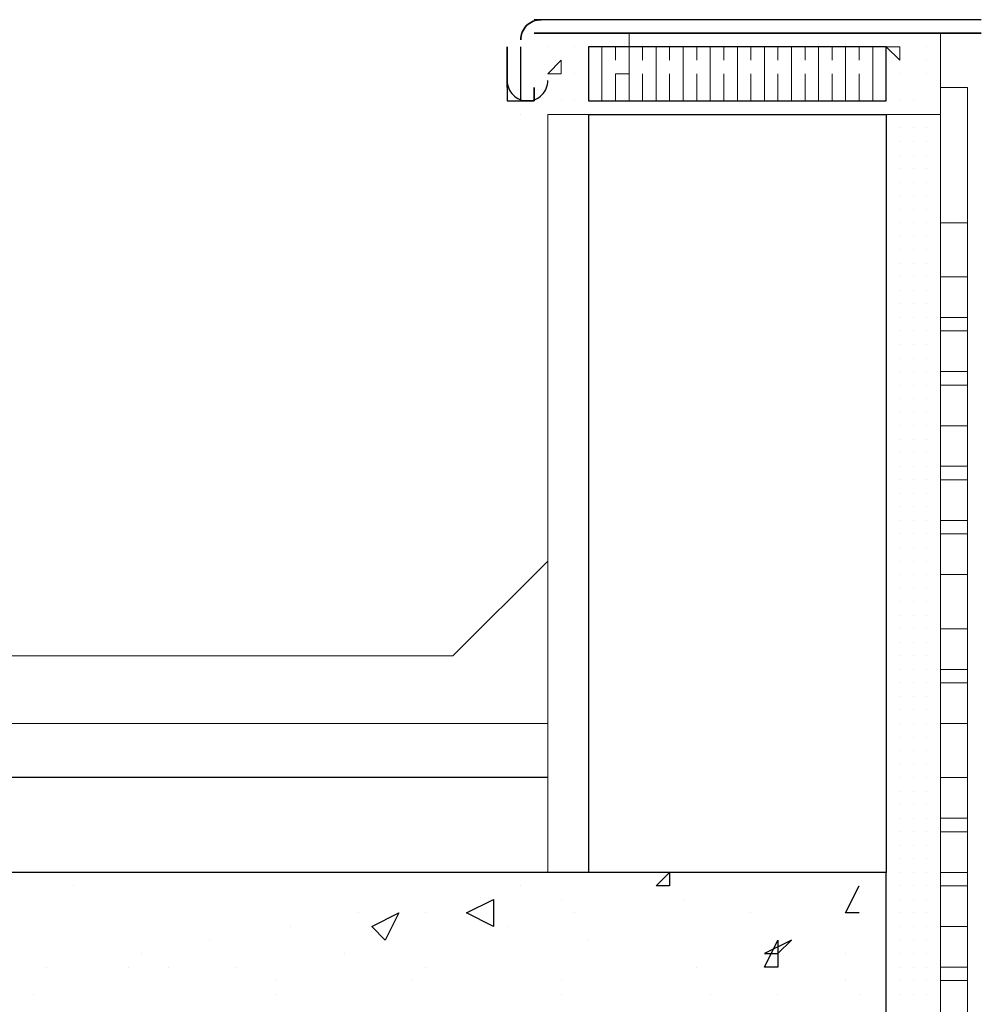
# Model space of a CAD drawing. Header units: metres. Extents: x 5.7 to 89.8, y 4 to 63.5.
# Tile 118 of 256: x 21.442 to 22.121, y 51.382 to 52.082. Entities that reach past the tile are written whole.
import ezdxf

# ---------------------------------------------------------------- set-up
doc = ezdxf.new("R2010")
doc.units = ezdxf.units.M
doc.header["$MEASUREMENT"] = 0
for name, color, linetype in [('PDF17_boresh', 7, 'Continuous'), ('PDF17_hatch', 7, 'Continuous'), ('PDF17_hatch-borshi', 7, 'Continuous'), ('PDF17_hatch-plan', 7, 'Continuous'), ('PDF17_kaff', 7, 'Continuous'), ('PDF17_wall', 7, 'Continuous')]:
    doc.layers.add(name, color=color, linetype=linetype)

msp = doc.modelspace()

# ---------------------------------------------------------------- linework, layer by layer
at = {"layer": 'PDF17_boresh', "lineweight": 25}
msp.add_lwpolyline([(21.81788, 51.54297), (11.29098, 51.54297)], dxfattribs=at)
at = {"layer": 'PDF17_hatch', "lineweight": 25}
for points in [[(21.90456, 51.47555), (21.90456, 51.46592), (21.89493, 51.46592)], [(21.77935, 51.43703), (21.76009, 51.44666), (21.77935, 51.45629)], [(21.71194, 51.44666), (21.7023, 51.4274), (21.69267, 51.43703)], [(21.98161, 51.40814), (21.97198, 51.40814), (21.98161, 51.4274)], [(21.99124, 51.4274), (21.97198, 51.41777), (21.98161, 51.41777)]]:
    msp.add_lwpolyline(points, close=True, dxfattribs=at)
for points in [[(21.48079, 51.46592), (21.48079, 51.46592)], [(21.79862, 51.46592), (21.79862, 51.46592)], [(22.0394, 51.44666), (22.02976, 51.44666), (22.0394, 51.46592)], [(22.0394, 51.46592), (22.0394, 51.46592)], [(21.82751, 51.45629), (21.82751, 51.45629)], [(21.91419, 51.45629), (21.91419, 51.45629)], [(21.68304, 51.44666), (21.68304, 51.44666)], [(21.7312, 51.44666), (21.7312, 51.44666)], [(21.83714, 51.44666), (21.83714, 51.44666)], [(21.96235, 51.44666), (21.96235, 51.44666)], [(21.63489, 51.43703), (21.63489, 51.43703)], [(21.78898, 51.43703), (21.78898, 51.43703)], [(21.5771, 51.4274), (21.5771, 51.4274)], [(21.84677, 51.4274), (21.84677, 51.4274)], [(21.52894, 51.41777), (21.52894, 51.41777)], [(21.67341, 51.41777), (21.67341, 51.41777)], [(22.02976, 51.41777), (22.02976, 51.41777)], [(21.46152, 51.40814), (21.46152, 51.40814)], [(21.51931, 51.40814), (21.51931, 51.40814)], [(21.5482, 51.40814), (21.5482, 51.40814)], [(21.59636, 51.40814), (21.59636, 51.40814)], [(21.7312, 51.40814), (21.7312, 51.40814)], [(21.92382, 51.40814), (21.92382, 51.40814)], [(21.62525, 51.3985), (21.62525, 51.3985)], [(21.72157, 51.3985), (21.72157, 51.3985)], [(21.82751, 51.3985), (21.82751, 51.3985)], [(22.02976, 51.3985), (22.02976, 51.3985)], [(21.45189, 51.38887), (21.45189, 51.38887)], [(21.62525, 51.38887), (21.62525, 51.38887)], [(21.82751, 51.38887), (21.82751, 51.38887)], [(21.93345, 51.38887), (21.93345, 51.38887)], [(21.98161, 51.38887), (21.98161, 51.38887)], [(22.0394, 51.38887), (22.0394, 51.38887)]]:
    msp.add_lwpolyline(points, dxfattribs=at)
at = {"layer": 'PDF17_hatch-borshi', "lineweight": 18}
for points in [[(22.06829, 52.0149), (22.06829, 52.0149)], [(22.08755, 52.0149), (22.08755, 52.0149)], [(22.05866, 52.00527), (22.05866, 52.00527)], [(22.06829, 52.00527), (22.06829, 52.00527)], [(22.06829, 52.00527), (22.06829, 52.00527)], [(22.06829, 52.00527), (22.06829, 52.00527)], [(22.07792, 52.00527), (22.07792, 52.00527)], [(22.07792, 52.00527), (22.07792, 52.00527)], [(22.08755, 52.00527), (22.08755, 52.00527)], [(22.08755, 52.00527), (22.08755, 52.00527)], [(22.08755, 52.00527), (22.08755, 52.00527)], [(22.08755, 52.00527), (22.08755, 52.00527)], [(22.08755, 52.00527), (22.08755, 52.00527)], [(22.05866, 51.99564), (22.05866, 51.99564)], [(22.05866, 51.99564), (22.05866, 51.99564)], [(22.06829, 51.99564), (22.06829, 51.99564)], [(22.06829, 51.99564), (22.06829, 51.99564)], [(22.06829, 51.99564), (22.06829, 51.99564)], [(22.07792, 51.99564), (22.07792, 51.99564)], [(22.07792, 51.99564), (22.07792, 51.99564)], [(22.07792, 51.99564), (22.07792, 51.99564)], [(22.08755, 51.99564), (22.08755, 51.99564)], [(22.08755, 51.99564), (22.08755, 51.99564)], [(22.08755, 51.99564), (22.08755, 51.99564)], [(22.05866, 51.98601), (22.05866, 51.98601)], [(22.05866, 51.98601), (22.05866, 51.98601)], [(22.06829, 51.98601), (22.06829, 51.98601)], [(22.06829, 51.98601), (22.06829, 51.98601)], [(22.06829, 51.98601), (22.06829, 51.98601)], [(22.06829, 51.98601), (22.06829, 51.98601)], [(22.07792, 51.98601), (22.07792, 51.98601)], [(22.07792, 51.98601), (22.07792, 51.98601)], [(22.07792, 51.98601), (22.07792, 51.98601)], [(22.07792, 51.98601), (22.07792, 51.98601)], [(22.08755, 51.98601), (22.08755, 51.98601)], [(22.08755, 51.98601), (22.08755, 51.98601)], [(22.08755, 51.98601), (22.08755, 51.98601)], [(22.08755, 51.98601), (22.08755, 51.98601)], [(22.05866, 51.97638), (22.05866, 51.97638)], [(22.05866, 51.97638), (22.05866, 51.97638)], [(22.06829, 51.97638), (22.06829, 51.97638)], [(22.06829, 51.97638), (22.06829, 51.97638)], [(22.07792, 51.97638), (22.07792, 51.97638)], [(22.07792, 51.97638), (22.07792, 51.97638)], [(22.07792, 51.97638), (22.07792, 51.97638)], [(22.08755, 51.97638), (22.08755, 51.97638)], [(22.08755, 51.97638), (22.08755, 51.97638)], [(22.08755, 51.97638), (22.08755, 51.97638)], [(22.08755, 51.97638), (22.08755, 51.97638)], [(22.05866, 51.96674), (22.05866, 51.96674)], [(22.06829, 51.96674), (22.06829, 51.96674)], [(22.06829, 51.96674), (22.06829, 51.96674)], [(22.06829, 51.96674), (22.06829, 51.96674)], [(22.06829, 51.96674), (22.06829, 51.96674)], [(22.07792, 51.96674), (22.07792, 51.96674)], [(22.07792, 51.96674), (22.07792, 51.96674)], [(22.07792, 51.96674), (22.07792, 51.96674)], [(22.07792, 51.96674), (22.07792, 51.96674)], [(22.08755, 51.96674), (22.08755, 51.96674)], [(22.08755, 51.96674), (22.08755, 51.96674)], [(22.08755, 51.96674), (22.08755, 51.96674)], [(22.05866, 51.95711), (22.05866, 51.95711)], [(22.05866, 51.95711), (22.05866, 51.95711)], [(22.06829, 51.95711), (22.06829, 51.95711)], [(22.06829, 51.95711), (22.06829, 51.95711)], [(22.06829, 51.95711), (22.06829, 51.95711)], [(22.07792, 51.95711), (22.07792, 51.95711)], [(22.07792, 51.95711), (22.07792, 51.95711)], [(22.07792, 51.95711), (22.07792, 51.95711)], [(22.08755, 51.95711), (22.08755, 51.95711)], [(22.08755, 51.95711), (22.08755, 51.95711)], [(22.08755, 51.95711), (22.08755, 51.95711)], [(22.08755, 51.95711), (22.08755, 51.95711)], [(22.05866, 51.94748), (22.05866, 51.94748)], [(22.06829, 51.94748), (22.06829, 51.94748)], [(22.06829, 51.94748), (22.06829, 51.94748)], [(22.06829, 51.94748), (22.06829, 51.94748)], [(22.06829, 51.94748), (22.06829, 51.94748)], [(22.07792, 51.94748), (22.07792, 51.94748)], [(22.07792, 51.94748), (22.07792, 51.94748)], [(22.07792, 51.94748), (22.07792, 51.94748)], [(22.07792, 51.94748), (22.07792, 51.94748)], [(22.07792, 51.94748), (22.07792, 51.94748)], [(22.08755, 51.94748), (22.08755, 51.94748)], [(22.08755, 51.94748), (22.08755, 51.94748)], [(22.08755, 51.94748), (22.08755, 51.94748)], [(22.08755, 51.94748), (22.08755, 51.94748)], [(22.05866, 51.93785), (22.05866, 51.93785)], [(22.06829, 51.93785), (22.06829, 51.93785)], [(22.06829, 51.93785), (22.06829, 51.93785)], [(22.06829, 51.93785), (22.06829, 51.93785)], [(22.06829, 51.93785), (22.06829, 51.93785)], [(22.07792, 51.93785), (22.07792, 51.93785)], [(22.07792, 51.93785), (22.07792, 51.93785)], [(22.07792, 51.93785), (22.07792, 51.93785)], [(22.08755, 51.93785), (22.08755, 51.93785)], [(22.08755, 51.93785), (22.08755, 51.93785)], [(22.08755, 51.93785), (22.08755, 51.93785)], [(22.06829, 51.92822), (22.06829, 51.92822)], [(22.06829, 51.92822), (22.06829, 51.92822)], [(22.06829, 51.92822), (22.06829, 51.92822)], [(22.06829, 51.92822), (22.06829, 51.92822)], [(22.07792, 51.92822), (22.07792, 51.92822)], [(22.07792, 51.92822), (22.07792, 51.92822)], [(22.07792, 51.92822), (22.07792, 51.92822)], [(22.08755, 51.92822), (22.08755, 51.92822)], [(22.08755, 51.92822), (22.08755, 51.92822)], [(22.06829, 51.91859), (22.06829, 51.91859)], [(22.06829, 51.91859), (22.06829, 51.91859)], [(22.06829, 51.91859), (22.06829, 51.91859)], [(22.06829, 51.91859), (22.06829, 51.91859)], [(22.07792, 51.91859), (22.07792, 51.91859)], [(22.07792, 51.91859), (22.07792, 51.91859)], [(22.07792, 51.91859), (22.07792, 51.91859)], [(22.07792, 51.91859), (22.07792, 51.91859)], [(22.08755, 51.91859), (22.08755, 51.91859)], [(22.08755, 51.91859), (22.08755, 51.91859)], [(22.08755, 51.91859), (22.08755, 51.91859)], [(22.08755, 51.91859), (22.08755, 51.91859)], [(22.05866, 51.90896), (22.05866, 51.90896)], [(22.06829, 51.90896), (22.06829, 51.90896)], [(22.06829, 51.90896), (22.06829, 51.90896)], [(22.07792, 51.90896), (22.07792, 51.90896)], [(22.07792, 51.90896), (22.07792, 51.90896)], [(22.08755, 51.90896), (22.08755, 51.90896)], [(22.08755, 51.90896), (22.08755, 51.90896)], [(22.06829, 51.89933), (22.06829, 51.89933)], [(22.06829, 51.89933), (22.06829, 51.89933)], [(22.06829, 51.89933), (22.06829, 51.89933)], [(22.06829, 51.89933), (22.06829, 51.89933)], [(22.07792, 51.89933), (22.07792, 51.89933)], [(22.07792, 51.89933), (22.07792, 51.89933)], [(22.07792, 51.89933), (22.07792, 51.89933)], [(22.07792, 51.89933), (22.07792, 51.89933)], [(22.08755, 51.89933), (22.08755, 51.89933)], [(22.08755, 51.89933), (22.08755, 51.89933)], [(22.08755, 51.89933), (22.08755, 51.89933)], [(22.06829, 51.8897), (22.06829, 51.8897)], [(22.06829, 51.8897), (22.06829, 51.8897)], [(22.06829, 51.8897), (22.06829, 51.8897)], [(22.07792, 51.8897), (22.07792, 51.8897)], [(22.07792, 51.8897), (22.07792, 51.8897)], [(22.07792, 51.8897), (22.07792, 51.8897)], [(22.08755, 51.8897), (22.08755, 51.8897)], [(22.08755, 51.8897), (22.08755, 51.8897)], [(22.08755, 51.8897), (22.08755, 51.8897)], [(22.06829, 51.88006), (22.06829, 51.88006)], [(22.06829, 51.88006), (22.06829, 51.88006)], [(22.07792, 51.88006), (22.07792, 51.88006)], [(22.07792, 51.88006), (22.07792, 51.88006)], [(22.07792, 51.88006), (22.07792, 51.88006)], [(22.07792, 51.88006), (22.07792, 51.88006)], [(22.08755, 51.88006), (22.08755, 51.88006)], [(22.08755, 51.88006), (22.08755, 51.88006)], [(22.08755, 51.88006), (22.08755, 51.88006)], [(22.06829, 51.87043), (22.06829, 51.87043)], [(22.06829, 51.87043), (22.06829, 51.87043)], [(22.06829, 51.87043), (22.06829, 51.87043)], [(22.07792, 51.87043), (22.07792, 51.87043)], [(22.07792, 51.87043), (22.07792, 51.87043)], [(22.07792, 51.87043), (22.07792, 51.87043)], [(22.07792, 51.87043), (22.07792, 51.87043)], [(22.08755, 51.87043), (22.08755, 51.87043)], [(22.08755, 51.87043), (22.08755, 51.87043)], [(22.08755, 51.87043), (22.08755, 51.87043)], [(22.05866, 51.8608), (22.05866, 51.8608)], [(22.06829, 51.8608), (22.06829, 51.8608)], [(22.06829, 51.8608), (22.06829, 51.8608)], [(22.06829, 51.8608), (22.06829, 51.8608)], [(22.07792, 51.8608), (22.07792, 51.8608)], [(22.07792, 51.8608), (22.07792, 51.8608)], [(22.07792, 51.8608), (22.07792, 51.8608)], [(22.08755, 51.8608), (22.08755, 51.8608)], [(22.08755, 51.8608), (22.08755, 51.8608)], [(22.08755, 51.8608), (22.08755, 51.8608)], [(22.06829, 51.85117), (22.06829, 51.85117)], [(22.06829, 51.85117), (22.06829, 51.85117)], [(22.06829, 51.85117), (22.06829, 51.85117)], [(22.07792, 51.85117), (22.07792, 51.85117)], [(22.07792, 51.85117), (22.07792, 51.85117)], [(22.07792, 51.85117), (22.07792, 51.85117)], [(22.08755, 51.85117), (22.08755, 51.85117)], [(22.08755, 51.85117), (22.08755, 51.85117)], [(22.08755, 51.85117), (22.08755, 51.85117)], [(22.08755, 51.85117), (22.08755, 51.85117)], [(22.06829, 51.84154), (22.06829, 51.84154)], [(22.06829, 51.84154), (22.06829, 51.84154)], [(22.06829, 51.84154), (22.06829, 51.84154)], [(22.07792, 51.84154), (22.07792, 51.84154)], [(22.07792, 51.84154), (22.07792, 51.84154)], [(22.07792, 51.84154), (22.07792, 51.84154)], [(22.07792, 51.84154), (22.07792, 51.84154)], [(22.08755, 51.84154), (22.08755, 51.84154)], [(22.06829, 51.83191), (22.06829, 51.83191)], [(22.06829, 51.83191), (22.06829, 51.83191)], [(22.06829, 51.83191), (22.06829, 51.83191)], [(22.06829, 51.83191), (22.06829, 51.83191)], [(22.07792, 51.83191), (22.07792, 51.83191)], [(22.07792, 51.83191), (22.07792, 51.83191)], [(22.07792, 51.83191), (22.07792, 51.83191)], [(22.08755, 51.83191), (22.08755, 51.83191)], [(22.08755, 51.83191), (22.08755, 51.83191)], [(22.08755, 51.83191), (22.08755, 51.83191)], [(22.08755, 51.83191), (22.08755, 51.83191)], [(22.05866, 51.82228), (22.05866, 51.82228)], [(22.06829, 51.82228), (22.06829, 51.82228)], [(22.06829, 51.82228), (22.06829, 51.82228)], [(22.06829, 51.82228), (22.06829, 51.82228)], [(22.07792, 51.82228), (22.07792, 51.82228)], [(22.07792, 51.82228), (22.07792, 51.82228)], [(22.07792, 51.82228), (22.07792, 51.82228)], [(22.07792, 51.82228), (22.07792, 51.82228)], [(22.08755, 51.82228), (22.08755, 51.82228)], [(22.08755, 51.82228), (22.08755, 51.82228)], [(22.05866, 51.81265), (22.05866, 51.81265)], [(22.06829, 51.81265), (22.06829, 51.81265)], [(22.06829, 51.81265), (22.06829, 51.81265)], [(22.06829, 51.81265), (22.06829, 51.81265)], [(22.06829, 51.81265), (22.06829, 51.81265)], [(22.06829, 51.81265), (22.06829, 51.81265)], [(22.07792, 51.81265), (22.07792, 51.81265)], [(22.08755, 51.81265), (22.08755, 51.81265)], [(22.08755, 51.81265), (22.08755, 51.81265)], [(22.08755, 51.81265), (22.08755, 51.81265)], [(22.08755, 51.81265), (22.08755, 51.81265)], [(22.06829, 51.80301), (22.06829, 51.80301)], [(22.06829, 51.80301), (22.06829, 51.80301)], [(22.06829, 51.80301), (22.06829, 51.80301)], [(22.07792, 51.80301), (22.07792, 51.80301)], [(22.07792, 51.80301), (22.07792, 51.80301)], [(22.07792, 51.80301), (22.07792, 51.80301)], [(22.07792, 51.80301), (22.07792, 51.80301)], [(22.08755, 51.80301), (22.08755, 51.80301)], [(22.08755, 51.80301), (22.08755, 51.80301)], [(22.08755, 51.80301), (22.08755, 51.80301)], [(22.08755, 51.80301), (22.08755, 51.80301)], [(22.06829, 51.79338), (22.06829, 51.79338)], [(22.06829, 51.79338), (22.06829, 51.79338)], [(22.06829, 51.79338), (22.06829, 51.79338)], [(22.06829, 51.79338), (22.06829, 51.79338)], [(22.07792, 51.79338), (22.07792, 51.79338)], [(22.07792, 51.79338), (22.07792, 51.79338)], [(22.07792, 51.79338), (22.07792, 51.79338)], [(22.08755, 51.79338), (22.08755, 51.79338)], [(22.08755, 51.79338), (22.08755, 51.79338)], [(22.08755, 51.79338), (22.08755, 51.79338)], [(22.08755, 51.79338), (22.08755, 51.79338)], [(22.05866, 51.78375), (22.05866, 51.78375)], [(22.06829, 51.78375), (22.06829, 51.78375)], [(22.06829, 51.78375), (22.06829, 51.78375)], [(22.07792, 51.78375), (22.07792, 51.78375)], [(22.07792, 51.78375), (22.07792, 51.78375)], [(22.07792, 51.78375), (22.07792, 51.78375)], [(22.07792, 51.78375), (22.07792, 51.78375)], [(22.08755, 51.78375), (22.08755, 51.78375)], [(22.05866, 51.77412), (22.05866, 51.77412)], [(22.05866, 51.77412), (22.05866, 51.77412)], [(22.06829, 51.77412), (22.06829, 51.77412)], [(22.06829, 51.77412), (22.06829, 51.77412)], [(22.06829, 51.77412), (22.06829, 51.77412)], [(22.06829, 51.77412), (22.06829, 51.77412)], [(22.07792, 51.77412), (22.07792, 51.77412)], [(22.07792, 51.77412), (22.07792, 51.77412)], [(22.08755, 51.77412), (22.08755, 51.77412)], [(22.08755, 51.77412), (22.08755, 51.77412)], [(22.08755, 51.77412), (22.08755, 51.77412)], [(22.08755, 51.77412), (22.08755, 51.77412)], [(22.05866, 51.76449), (22.05866, 51.76449)], [(22.05866, 51.76449), (22.05866, 51.76449)], [(22.06829, 51.76449), (22.06829, 51.76449)], [(22.06829, 51.76449), (22.06829, 51.76449)], [(22.06829, 51.76449), (22.06829, 51.76449)], [(22.06829, 51.76449), (22.06829, 51.76449)], [(22.07792, 51.76449), (22.07792, 51.76449)], [(22.07792, 51.76449), (22.07792, 51.76449)], [(22.07792, 51.76449), (22.07792, 51.76449)], [(22.07792, 51.76449), (22.07792, 51.76449)], [(22.07792, 51.76449), (22.07792, 51.76449)], [(22.08755, 51.76449), (22.08755, 51.76449)], [(22.08755, 51.76449), (22.08755, 51.76449)], [(22.08755, 51.76449), (22.08755, 51.76449)], [(22.05866, 51.75486), (22.05866, 51.75486)], [(22.06829, 51.75486), (22.06829, 51.75486)], [(22.06829, 51.75486), (22.06829, 51.75486)], [(22.06829, 51.75486), (22.06829, 51.75486)], [(22.07792, 51.75486), (22.07792, 51.75486)], [(22.07792, 51.75486), (22.07792, 51.75486)], [(22.08755, 51.75486), (22.08755, 51.75486)], [(22.08755, 51.75486), (22.08755, 51.75486)], [(22.08755, 51.75486), (22.08755, 51.75486)], [(22.08755, 51.75486), (22.08755, 51.75486)], [(22.06829, 51.74523), (22.06829, 51.74523)], [(22.06829, 51.74523), (22.06829, 51.74523)], [(22.06829, 51.74523), (22.06829, 51.74523)], [(22.06829, 51.74523), (22.06829, 51.74523)], [(22.06829, 51.74523), (22.06829, 51.74523)], [(22.07792, 51.74523), (22.07792, 51.74523)], [(22.07792, 51.74523), (22.07792, 51.74523)], [(22.07792, 51.74523), (22.07792, 51.74523)], [(22.07792, 51.74523), (22.07792, 51.74523)], [(22.08755, 51.74523), (22.08755, 51.74523)], [(22.08755, 51.74523), (22.08755, 51.74523)], [(22.05866, 51.7356), (22.05866, 51.7356)], [(22.06829, 51.7356), (22.06829, 51.7356)], [(22.06829, 51.7356), (22.06829, 51.7356)], [(22.06829, 51.7356), (22.06829, 51.7356)], [(22.06829, 51.7356), (22.06829, 51.7356)], [(22.07792, 51.7356), (22.07792, 51.7356)], [(22.07792, 51.7356), (22.07792, 51.7356)], [(22.07792, 51.7356), (22.07792, 51.7356)], [(22.08755, 51.7356), (22.08755, 51.7356)], [(22.08755, 51.7356), (22.08755, 51.7356)], [(22.08755, 51.7356), (22.08755, 51.7356)], [(22.08755, 51.7356), (22.08755, 51.7356)], [(22.06829, 51.72596), (22.06829, 51.72596)], [(22.06829, 51.72596), (22.06829, 51.72596)], [(22.07792, 51.72596), (22.07792, 51.72596)], [(22.07792, 51.72596), (22.07792, 51.72596)], [(22.07792, 51.72596), (22.07792, 51.72596)], [(22.08755, 51.72596), (22.08755, 51.72596)], [(22.06829, 51.71633), (22.06829, 51.71633)], [(22.06829, 51.71633), (22.06829, 51.71633)], [(22.06829, 51.71633), (22.06829, 51.71633)], [(22.06829, 51.71633), (22.06829, 51.71633)], [(22.06829, 51.71633), (22.06829, 51.71633)], [(22.07792, 51.71633), (22.07792, 51.71633)], [(22.07792, 51.71633), (22.07792, 51.71633)], [(22.07792, 51.71633), (22.07792, 51.71633)], [(22.08755, 51.71633), (22.08755, 51.71633)], [(22.08755, 51.71633), (22.08755, 51.71633)], [(22.08755, 51.71633), (22.08755, 51.71633)], [(22.08755, 51.71633), (22.08755, 51.71633)], [(22.06829, 51.7067), (22.06829, 51.7067)], [(22.06829, 51.7067), (22.06829, 51.7067)], [(22.06829, 51.7067), (22.06829, 51.7067)], [(22.07792, 51.7067), (22.07792, 51.7067)], [(22.07792, 51.7067), (22.07792, 51.7067)], [(22.07792, 51.7067), (22.07792, 51.7067)], [(22.07792, 51.7067), (22.07792, 51.7067)], [(22.08755, 51.7067), (22.08755, 51.7067)], [(22.08755, 51.7067), (22.08755, 51.7067)], [(22.08755, 51.7067), (22.08755, 51.7067)], [(22.05866, 51.69707), (22.05866, 51.69707)], [(22.06829, 51.69707), (22.06829, 51.69707)], [(22.06829, 51.69707), (22.06829, 51.69707)], [(22.06829, 51.69707), (22.06829, 51.69707)], [(22.06829, 51.69707), (22.06829, 51.69707)], [(22.07792, 51.69707), (22.07792, 51.69707)], [(22.07792, 51.69707), (22.07792, 51.69707)], [(22.07792, 51.69707), (22.07792, 51.69707)], [(22.08755, 51.69707), (22.08755, 51.69707)], [(22.08755, 51.69707), (22.08755, 51.69707)], [(22.08755, 51.69707), (22.08755, 51.69707)], [(22.08755, 51.69707), (22.08755, 51.69707)], [(22.06829, 51.68744), (22.06829, 51.68744)], [(22.06829, 51.68744), (22.06829, 51.68744)], [(22.06829, 51.68744), (22.06829, 51.68744)], [(22.06829, 51.68744), (22.06829, 51.68744)], [(22.07792, 51.68744), (22.07792, 51.68744)], [(22.07792, 51.68744), (22.07792, 51.68744)], [(22.07792, 51.68744), (22.07792, 51.68744)], [(22.08755, 51.68744), (22.08755, 51.68744)], [(22.08755, 51.68744), (22.08755, 51.68744)], [(22.05866, 51.67781), (22.05866, 51.67781)], [(22.06829, 51.67781), (22.06829, 51.67781)], [(22.06829, 51.67781), (22.06829, 51.67781)], [(22.06829, 51.67781), (22.06829, 51.67781)], [(22.06829, 51.67781), (22.06829, 51.67781)], [(22.07792, 51.67781), (22.07792, 51.67781)], [(22.07792, 51.67781), (22.07792, 51.67781)], [(22.07792, 51.67781), (22.07792, 51.67781)], [(22.08755, 51.67781), (22.08755, 51.67781)], [(22.08755, 51.67781), (22.08755, 51.67781)], [(22.08755, 51.67781), (22.08755, 51.67781)], [(22.08755, 51.67781), (22.08755, 51.67781)], [(22.05866, 51.66818), (22.05866, 51.66818)], [(22.06829, 51.66818), (22.06829, 51.66818)], [(22.06829, 51.66818), (22.06829, 51.66818)], [(22.06829, 51.66818), (22.06829, 51.66818)], [(22.07792, 51.66818), (22.07792, 51.66818)], [(22.07792, 51.66818), (22.07792, 51.66818)], [(22.07792, 51.66818), (22.07792, 51.66818)], [(22.07792, 51.66818), (22.07792, 51.66818)], [(22.08755, 51.66818), (22.08755, 51.66818)], [(22.08755, 51.66818), (22.08755, 51.66818)], [(22.08755, 51.66818), (22.08755, 51.66818)], [(22.05866, 51.65855), (22.05866, 51.65855)], [(22.06829, 51.65855), (22.06829, 51.65855)], [(22.06829, 51.65855), (22.06829, 51.65855)], [(22.06829, 51.65855), (22.06829, 51.65855)], [(22.07792, 51.65855), (22.07792, 51.65855)], [(22.08755, 51.65855), (22.08755, 51.65855)], [(22.08755, 51.65855), (22.08755, 51.65855)], [(22.08755, 51.65855), (22.08755, 51.65855)], [(22.06829, 51.64892), (22.06829, 51.64892)], [(22.06829, 51.64892), (22.06829, 51.64892)], [(22.06829, 51.64892), (22.06829, 51.64892)], [(22.07792, 51.64892), (22.07792, 51.64892)], [(22.07792, 51.64892), (22.07792, 51.64892)], [(22.07792, 51.64892), (22.07792, 51.64892)], [(22.07792, 51.64892), (22.07792, 51.64892)], [(22.08755, 51.64892), (22.08755, 51.64892)], [(22.08755, 51.64892), (22.08755, 51.64892)], [(22.08755, 51.64892), (22.08755, 51.64892)], [(22.05866, 51.63928), (22.05866, 51.63928)], [(22.05866, 51.63928), (22.05866, 51.63928)], [(22.06829, 51.63928), (22.06829, 51.63928)], [(22.06829, 51.63928), (22.06829, 51.63928)], [(22.06829, 51.63928), (22.06829, 51.63928)], [(22.07792, 51.63928), (22.07792, 51.63928)], [(22.07792, 51.63928), (22.07792, 51.63928)], [(22.07792, 51.63928), (22.07792, 51.63928)], [(22.08755, 51.63928), (22.08755, 51.63928)], [(22.08755, 51.63928), (22.08755, 51.63928)], [(22.08755, 51.63928), (22.08755, 51.63928)], [(22.06829, 51.62965), (22.06829, 51.62965)], [(22.06829, 51.62965), (22.06829, 51.62965)], [(22.06829, 51.62965), (22.06829, 51.62965)], [(22.06829, 51.62965), (22.06829, 51.62965)], [(22.07792, 51.62965), (22.07792, 51.62965)], [(22.07792, 51.62965), (22.07792, 51.62965)], [(22.07792, 51.62965), (22.07792, 51.62965)], [(22.08755, 51.62965), (22.08755, 51.62965)], [(22.08755, 51.62965), (22.08755, 51.62965)], [(22.08755, 51.62965), (22.08755, 51.62965)], [(22.08755, 51.62965), (22.08755, 51.62965)], [(22.05866, 51.62002), (22.05866, 51.62002)], [(22.05866, 51.62002), (22.05866, 51.62002)], [(22.05866, 51.62002), (22.05866, 51.62002)], [(22.06829, 51.62002), (22.06829, 51.62002)], [(22.06829, 51.62002), (22.06829, 51.62002)], [(22.06829, 51.62002), (22.06829, 51.62002)], [(22.07792, 51.62002), (22.07792, 51.62002)], [(22.07792, 51.62002), (22.07792, 51.62002)], [(22.07792, 51.62002), (22.07792, 51.62002)], [(22.07792, 51.62002), (22.07792, 51.62002)], [(22.08755, 51.62002), (22.08755, 51.62002)], [(22.08755, 51.62002), (22.08755, 51.62002)], [(22.06829, 51.61039), (22.06829, 51.61039)], [(22.06829, 51.61039), (22.06829, 51.61039)], [(22.06829, 51.61039), (22.06829, 51.61039)], [(22.06829, 51.61039), (22.06829, 51.61039)], [(22.07792, 51.61039), (22.07792, 51.61039)], [(22.07792, 51.61039), (22.07792, 51.61039)], [(22.07792, 51.61039), (22.07792, 51.61039)], [(22.07792, 51.61039), (22.07792, 51.61039)], [(22.08755, 51.61039), (22.08755, 51.61039)], [(22.08755, 51.61039), (22.08755, 51.61039)], [(22.08755, 51.61039), (22.08755, 51.61039)], [(22.08755, 51.61039), (22.08755, 51.61039)], [(22.06829, 51.60076), (22.06829, 51.60076)], [(22.06829, 51.60076), (22.06829, 51.60076)], [(22.06829, 51.60076), (22.06829, 51.60076)], [(22.07792, 51.60076), (22.07792, 51.60076)], [(22.07792, 51.60076), (22.07792, 51.60076)], [(22.07792, 51.60076), (22.07792, 51.60076)], [(22.08755, 51.60076), (22.08755, 51.60076)], [(22.08755, 51.60076), (22.08755, 51.60076)], [(22.08755, 51.60076), (22.08755, 51.60076)], [(22.08755, 51.60076), (22.08755, 51.60076)], [(22.05866, 51.59113), (22.05866, 51.59113)], [(22.06829, 51.59113), (22.06829, 51.59113)], [(22.06829, 51.59113), (22.06829, 51.59113)], [(22.06829, 51.59113), (22.06829, 51.59113)], [(22.06829, 51.59113), (22.06829, 51.59113)], [(22.07792, 51.59113), (22.07792, 51.59113)], [(22.07792, 51.59113), (22.07792, 51.59113)], [(22.07792, 51.59113), (22.07792, 51.59113)], [(22.08755, 51.59113), (22.08755, 51.59113)], [(22.08755, 51.59113), (22.08755, 51.59113)], [(22.05866, 51.5815), (22.05866, 51.5815)], [(22.05866, 51.5815), (22.05866, 51.5815)], [(22.06829, 51.5815), (22.06829, 51.5815)], [(22.06829, 51.5815), (22.06829, 51.5815)], [(22.06829, 51.5815), (22.06829, 51.5815)], [(22.07792, 51.5815), (22.07792, 51.5815)], [(22.07792, 51.5815), (22.07792, 51.5815)], [(22.07792, 51.5815), (22.07792, 51.5815)], [(22.07792, 51.5815), (22.07792, 51.5815)], [(22.07792, 51.5815), (22.07792, 51.5815)], [(22.08755, 51.5815), (22.08755, 51.5815)], [(22.08755, 51.5815), (22.08755, 51.5815)], [(22.08755, 51.5815), (22.08755, 51.5815)], [(22.08755, 51.5815), (22.08755, 51.5815)], [(22.06829, 51.57187), (22.06829, 51.57187)], [(22.06829, 51.57187), (22.06829, 51.57187)], [(22.06829, 51.57187), (22.06829, 51.57187)], [(22.06829, 51.57187), (22.06829, 51.57187)], [(22.07792, 51.57187), (22.07792, 51.57187)], [(22.07792, 51.57187), (22.07792, 51.57187)], [(22.07792, 51.57187), (22.07792, 51.57187)], [(22.08755, 51.57187), (22.08755, 51.57187)], [(22.08755, 51.57187), (22.08755, 51.57187)], [(22.08755, 51.57187), (22.08755, 51.57187)], [(22.05866, 51.56223), (22.05866, 51.56223)], [(22.06829, 51.56223), (22.06829, 51.56223)], [(22.06829, 51.56223), (22.06829, 51.56223)], [(22.06829, 51.56223), (22.06829, 51.56223)], [(22.06829, 51.56223), (22.06829, 51.56223)], [(22.07792, 51.56223), (22.07792, 51.56223)], [(22.07792, 51.56223), (22.07792, 51.56223)], [(22.07792, 51.56223), (22.07792, 51.56223)], [(22.08755, 51.56223), (22.08755, 51.56223)], [(22.08755, 51.56223), (22.08755, 51.56223)], [(22.08755, 51.56223), (22.08755, 51.56223)], [(22.05866, 51.5526), (22.05866, 51.5526)], [(22.05866, 51.5526), (22.05866, 51.5526)], [(22.06829, 51.5526), (22.06829, 51.5526)], [(22.06829, 51.5526), (22.06829, 51.5526)], [(22.06829, 51.5526), (22.06829, 51.5526)], [(22.06829, 51.5526), (22.06829, 51.5526)], [(22.07792, 51.5526), (22.07792, 51.5526)], [(22.07792, 51.5526), (22.07792, 51.5526)], [(22.07792, 51.5526), (22.07792, 51.5526)], [(22.07792, 51.5526), (22.07792, 51.5526)], [(22.08755, 51.5526), (22.08755, 51.5526)], [(22.08755, 51.5526), (22.08755, 51.5526)], [(22.08755, 51.5526), (22.08755, 51.5526)], [(22.05866, 51.54297), (22.05866, 51.54297)], [(22.06829, 51.54297), (22.06829, 51.54297)], [(22.06829, 51.54297), (22.06829, 51.54297)], [(22.06829, 51.54297), (22.06829, 51.54297)], [(22.06829, 51.54297), (22.06829, 51.54297)], [(22.07792, 51.54297), (22.07792, 51.54297)], [(22.07792, 51.54297), (22.07792, 51.54297)], [(22.07792, 51.54297), (22.07792, 51.54297)], [(22.07792, 51.54297), (22.07792, 51.54297)], [(22.08755, 51.54297), (22.08755, 51.54297)], [(22.08755, 51.54297), (22.08755, 51.54297)], [(22.08755, 51.54297), (22.08755, 51.54297)], [(22.08755, 51.54297), (22.08755, 51.54297)], [(22.05866, 51.53334), (22.05866, 51.53334)], [(22.05866, 51.53334), (22.05866, 51.53334)], [(22.06829, 51.53334), (22.06829, 51.53334)], [(22.06829, 51.53334), (22.06829, 51.53334)], [(22.06829, 51.53334), (22.06829, 51.53334)], [(22.06829, 51.53334), (22.06829, 51.53334)], [(22.07792, 51.53334), (22.07792, 51.53334)], [(22.07792, 51.53334), (22.07792, 51.53334)], [(22.07792, 51.53334), (22.07792, 51.53334)], [(22.08755, 51.53334), (22.08755, 51.53334)], [(22.08755, 51.53334), (22.08755, 51.53334)], [(22.06829, 51.52371), (22.06829, 51.52371)], [(22.06829, 51.52371), (22.06829, 51.52371)], [(22.06829, 51.52371), (22.06829, 51.52371)], [(22.07792, 51.52371), (22.07792, 51.52371)], [(22.07792, 51.52371), (22.07792, 51.52371)], [(22.07792, 51.52371), (22.07792, 51.52371)], [(22.07792, 51.52371), (22.07792, 51.52371)], [(22.08755, 51.52371), (22.08755, 51.52371)], [(22.08755, 51.52371), (22.08755, 51.52371)], [(22.05866, 51.51408), (22.05866, 51.51408)], [(22.06829, 51.51408), (22.06829, 51.51408)], [(22.06829, 51.51408), (22.06829, 51.51408)], [(22.06829, 51.51408), (22.06829, 51.51408)], [(22.06829, 51.51408), (22.06829, 51.51408)], [(22.06829, 51.51408), (22.06829, 51.51408)], [(22.07792, 51.51408), (22.07792, 51.51408)], [(22.07792, 51.51408), (22.07792, 51.51408)], [(22.07792, 51.51408), (22.07792, 51.51408)], [(22.07792, 51.51408), (22.07792, 51.51408)], [(22.08755, 51.51408), (22.08755, 51.51408)], [(22.08755, 51.51408), (22.08755, 51.51408)], [(22.08755, 51.51408), (22.08755, 51.51408)], [(22.06829, 51.50445), (22.06829, 51.50445)], [(22.06829, 51.50445), (22.06829, 51.50445)], [(22.06829, 51.50445), (22.06829, 51.50445)], [(22.07792, 51.50445), (22.07792, 51.50445)], [(22.07792, 51.50445), (22.07792, 51.50445)], [(22.08755, 51.50445), (22.08755, 51.50445)], [(22.08755, 51.50445), (22.08755, 51.50445)], [(22.08755, 51.50445), (22.08755, 51.50445)], [(22.08755, 51.50445), (22.08755, 51.50445)], [(22.06829, 51.49482), (22.06829, 51.49482)], [(22.06829, 51.49482), (22.06829, 51.49482)], [(22.06829, 51.49482), (22.06829, 51.49482)], [(22.06829, 51.49482), (22.06829, 51.49482)], [(22.07792, 51.49482), (22.07792, 51.49482)], [(22.07792, 51.49482), (22.07792, 51.49482)], [(22.07792, 51.49482), (22.07792, 51.49482)], [(22.07792, 51.49482), (22.07792, 51.49482)], [(22.08755, 51.49482), (22.08755, 51.49482)], [(22.08755, 51.49482), (22.08755, 51.49482)], [(22.06829, 51.48518), (22.06829, 51.48518)], [(22.06829, 51.48518), (22.06829, 51.48518)], [(22.06829, 51.48518), (22.06829, 51.48518)], [(22.06829, 51.48518), (22.06829, 51.48518)], [(22.07792, 51.48518), (22.07792, 51.48518)], [(22.07792, 51.48518), (22.07792, 51.48518)], [(22.07792, 51.48518), (22.07792, 51.48518)], [(22.08755, 51.48518), (22.08755, 51.48518)], [(22.08755, 51.48518), (22.08755, 51.48518)], [(22.08755, 51.48518), (22.08755, 51.48518)], [(22.08755, 51.48518), (22.08755, 51.48518)], [(22.06829, 51.47555), (22.06829, 51.47555)], [(22.06829, 51.47555), (22.06829, 51.47555)], [(22.06829, 51.47555), (22.06829, 51.47555)], [(22.07792, 51.47555), (22.07792, 51.47555)], [(22.07792, 51.47555), (22.07792, 51.47555)], [(22.07792, 51.47555), (22.07792, 51.47555)], [(22.07792, 51.47555), (22.07792, 51.47555)], [(22.08755, 51.47555), (22.08755, 51.47555)], [(22.08755, 51.47555), (22.08755, 51.47555)], [(22.08755, 51.47555), (22.08755, 51.47555)], [(22.05866, 51.46592), (22.05866, 51.46592)], [(22.06829, 51.46592), (22.06829, 51.46592)], [(22.06829, 51.46592), (22.06829, 51.46592)], [(22.06829, 51.46592), (22.06829, 51.46592)], [(22.06829, 51.46592), (22.06829, 51.46592)], [(22.07792, 51.46592), (22.07792, 51.46592)], [(22.07792, 51.46592), (22.07792, 51.46592)], [(22.07792, 51.46592), (22.07792, 51.46592)], [(22.07792, 51.46592), (22.07792, 51.46592)], [(22.08755, 51.46592), (22.08755, 51.46592)], [(22.08755, 51.46592), (22.08755, 51.46592)], [(22.08755, 51.46592), (22.08755, 51.46592)], [(22.05866, 51.45629), (22.05866, 51.45629)], [(22.06829, 51.45629), (22.06829, 51.45629)], [(22.06829, 51.45629), (22.06829, 51.45629)], [(22.06829, 51.45629), (22.06829, 51.45629)], [(22.06829, 51.45629), (22.06829, 51.45629)], [(22.07792, 51.45629), (22.07792, 51.45629)], [(22.07792, 51.45629), (22.07792, 51.45629)], [(22.08755, 51.45629), (22.08755, 51.45629)], [(22.08755, 51.45629), (22.08755, 51.45629)], [(22.08755, 51.45629), (22.08755, 51.45629)], [(22.06829, 51.44666), (22.06829, 51.44666)], [(22.06829, 51.44666), (22.06829, 51.44666)], [(22.06829, 51.44666), (22.06829, 51.44666)], [(22.07792, 51.44666), (22.07792, 51.44666)], [(22.07792, 51.44666), (22.07792, 51.44666)], [(22.07792, 51.44666), (22.07792, 51.44666)], [(22.08755, 51.44666), (22.08755, 51.44666)], [(22.08755, 51.44666), (22.08755, 51.44666)], [(22.08755, 51.44666), (22.08755, 51.44666)], [(22.08755, 51.44666), (22.08755, 51.44666)], [(22.08755, 51.44666), (22.08755, 51.44666)], [(22.06829, 51.43703), (22.06829, 51.43703)], [(22.06829, 51.43703), (22.06829, 51.43703)], [(22.06829, 51.43703), (22.06829, 51.43703)], [(22.07792, 51.43703), (22.07792, 51.43703)], [(22.07792, 51.43703), (22.07792, 51.43703)], [(22.08755, 51.43703), (22.08755, 51.43703)], [(22.08755, 51.43703), (22.08755, 51.43703)], [(22.06829, 51.4274), (22.06829, 51.4274)], [(22.06829, 51.4274), (22.06829, 51.4274)], [(22.06829, 51.4274), (22.06829, 51.4274)], [(22.06829, 51.4274), (22.06829, 51.4274)], [(22.07792, 51.4274), (22.07792, 51.4274)], [(22.07792, 51.4274), (22.07792, 51.4274)], [(22.07792, 51.4274), (22.07792, 51.4274)], [(22.07792, 51.4274), (22.07792, 51.4274)], [(22.08755, 51.4274), (22.08755, 51.4274)], [(22.08755, 51.4274), (22.08755, 51.4274)], [(22.08755, 51.4274), (22.08755, 51.4274)], [(22.08755, 51.4274), (22.08755, 51.4274)], [(22.06829, 51.41777), (22.06829, 51.41777)], [(22.06829, 51.41777), (22.06829, 51.41777)], [(22.06829, 51.41777), (22.06829, 51.41777)], [(22.07792, 51.41777), (22.07792, 51.41777)], [(22.07792, 51.41777), (22.07792, 51.41777)], [(22.07792, 51.41777), (22.07792, 51.41777)], [(22.08755, 51.41777), (22.08755, 51.41777)], [(22.08755, 51.41777), (22.08755, 51.41777)], [(22.08755, 51.41777), (22.08755, 51.41777)], [(22.05866, 51.40814), (22.05866, 51.40814)], [(22.05866, 51.40814), (22.05866, 51.40814)], [(22.06829, 51.40814), (22.06829, 51.40814)], [(22.06829, 51.40814), (22.06829, 51.40814)], [(22.06829, 51.40814), (22.06829, 51.40814)], [(22.07792, 51.40814), (22.07792, 51.40814)], [(22.07792, 51.40814), (22.07792, 51.40814)], [(22.07792, 51.40814), (22.07792, 51.40814)], [(22.08755, 51.40814), (22.08755, 51.40814)], [(22.08755, 51.40814), (22.08755, 51.40814)], [(22.08755, 51.40814), (22.08755, 51.40814)], [(22.06829, 51.3985), (22.06829, 51.3985)], [(22.06829, 51.3985), (22.06829, 51.3985)], [(22.06829, 51.3985), (22.06829, 51.3985)], [(22.06829, 51.3985), (22.06829, 51.3985)], [(22.07792, 51.3985), (22.07792, 51.3985)], [(22.07792, 51.3985), (22.07792, 51.3985)], [(22.07792, 51.3985), (22.07792, 51.3985)], [(22.07792, 51.3985), (22.07792, 51.3985)], [(22.07792, 51.3985), (22.07792, 51.3985)], [(22.08755, 51.3985), (22.08755, 51.3985)], [(22.08755, 51.3985), (22.08755, 51.3985)], [(22.08755, 51.3985), (22.08755, 51.3985)], [(22.08755, 51.3985), (22.08755, 51.3985)], [(22.05866, 51.38887), (22.05866, 51.38887)], [(22.06829, 51.38887), (22.06829, 51.38887)], [(22.06829, 51.38887), (22.06829, 51.38887)], [(22.06829, 51.38887), (22.06829, 51.38887)], [(22.07792, 51.38887), (22.07792, 51.38887)], [(22.07792, 51.38887), (22.07792, 51.38887)], [(22.07792, 51.38887), (22.07792, 51.38887)], [(22.08755, 51.38887), (22.08755, 51.38887)], [(22.08755, 51.38887), (22.08755, 51.38887)], [(22.08755, 51.38887), (22.08755, 51.38887)]]:
    msp.add_lwpolyline(points, dxfattribs=at)
at = {"layer": 'PDF17_hatch-plan', "lineweight": 18}
for points in [[(21.81788, 52.07269), (21.81788, 52.07269)], [(21.81788, 52.07269), (21.81788, 52.07269)], [(21.82751, 52.07269), (21.82751, 52.07269)], [(21.8564, 52.07269), (21.8564, 52.07269)], [(21.87567, 52.07269), (21.87567, 52.07269)], [(21.99124, 52.07269), (21.99124, 52.07269)], [(22.02013, 52.07269), (22.02013, 52.07269)], [(22.04903, 52.07269), (22.04903, 52.07269)], [(22.04903, 52.07269), (22.04903, 52.07269)], [(22.04903, 52.07269), (22.04903, 52.07269)], [(22.06829, 52.07269), (22.06829, 52.07269)], [(22.09718, 52.07269), (22.09718, 52.07269)], [(22.09718, 52.07269), (22.09718, 52.07269)], [(21.81788, 52.06306), (21.81788, 52.06306)], [(21.83714, 52.06306), (21.83714, 52.06306)], [(21.84677, 52.05343), (21.84677, 52.06306)], [(21.84677, 52.06306), (21.84677, 52.06306)], [(21.8564, 52.03416), (21.8564, 52.06306), (21.8564, 52.05343)], [(21.86603, 52.05343), (21.86603, 52.06306)], [(21.87567, 52.03416), (21.87567, 52.06306), (21.87567, 52.05343)], [(21.8853, 52.05343), (21.8853, 52.06306), (21.89493, 52.06306), (21.8853, 52.06306)], [(21.89493, 52.03416), (21.89493, 52.06306), (21.89493, 52.05343)], [(21.89493, 52.06306), (21.89493, 52.06306)], [(21.90456, 52.05343), (21.90456, 52.06306)], [(21.91419, 52.04379), (21.91419, 52.03416), (21.91419, 52.06306), (21.91419, 52.05343)], [(21.92382, 52.05343), (21.92382, 52.06306)], [(21.92382, 52.06306), (21.92382, 52.06306)], [(21.93345, 52.03416), (21.93345, 52.06306), (21.93345, 52.05343)], [(21.94308, 52.05343), (21.94308, 52.06306)], [(21.94308, 52.06306), (21.94308, 52.06306)], [(21.95272, 52.03416), (21.95272, 52.06306), (21.95272, 52.05343)], [(21.96235, 52.05343), (21.96235, 52.06306)], [(21.96235, 52.06306), (21.96235, 52.06306)], [(21.97198, 52.03416), (21.97198, 52.06306), (21.97198, 52.05343)], [(21.97198, 52.06306), (21.97198, 52.06306)], [(21.97198, 52.06306), (21.97198, 52.06306)], [(21.97198, 52.06306), (21.97198, 52.06306)], [(21.98161, 52.05343), (21.98161, 52.06306)], [(21.98161, 52.06306), (21.98161, 52.06306)], [(21.99124, 52.03416), (21.99124, 52.06306), (21.99124, 52.05343)], [(22.00087, 52.05343), (22.00087, 52.06306)], [(22.00087, 52.06306), (22.00087, 52.06306)], [(22.0105, 52.03416), (22.0105, 52.06306), (22.0105, 52.05343)], [(22.02013, 52.05343), (22.02013, 52.06306)], [(22.02976, 52.03416), (22.02976, 52.06306), (22.02976, 52.05343)], [(22.0394, 52.05343), (22.0394, 52.06306)], [(22.0394, 52.06306), (22.0394, 52.06306)], [(22.04903, 52.03416), (22.04903, 52.06306), (22.04903, 52.05343)], [(22.08755, 52.06306), (22.08755, 52.06306)], [(21.82751, 52.05343), (21.82751, 52.05343)], [(21.8564, 52.05343), (21.8564, 52.05343)], [(21.86603, 52.05343), (21.86603, 52.05343)], [(21.8853, 52.05343), (21.8853, 52.05343)], [(21.89493, 52.05343), (21.89493, 52.05343)], [(21.91419, 52.05343), (21.91419, 52.05343)], [(21.92382, 52.05343), (21.92382, 52.05343)], [(21.95272, 52.05343), (21.95272, 52.05343)], [(21.95272, 52.05343), (21.95272, 52.05343)], [(21.95272, 52.05343), (21.95272, 52.05343)], [(22.05866, 52.05343), (22.05866, 52.05343)], [(22.08755, 52.05343), (22.08755, 52.05343)], [(22.08755, 52.05343), (22.08755, 52.05343)], [(21.81788, 52.04379), (21.81788, 52.04379)], [(21.82751, 52.04379), (21.82751, 52.04379)], [(21.82751, 52.04379), (21.82751, 52.04379)], [(21.83714, 52.04379), (21.83714, 52.04379)], [(21.84677, 52.02453), (21.84677, 52.04379)], [(21.8564, 52.02453), (21.86603, 52.02453), (21.86603, 52.04379), (21.87567, 52.04379), (21.87567, 52.02453)], [(21.86603, 52.02453), (21.8564, 52.02453), (21.8564, 52.04379)], [(21.8564, 52.04379), (21.8564, 52.04379)], [(21.86603, 52.04379), (21.87567, 52.04379)], [(21.87567, 52.04379), (21.87567, 52.04379)], [(21.8853, 52.02453), (21.8853, 52.04379)], [(21.89493, 52.02453), (21.89493, 52.04379)], [(21.89493, 52.04379), (21.89493, 52.04379)], [(21.90456, 52.02453), (21.90456, 52.04379)], [(21.91419, 52.02453), (21.91419, 52.04379), (21.91419, 52.03416)], [(21.91419, 52.04379), (21.91419, 52.04379)], [(21.91419, 52.04379), (21.91419, 52.04379)], [(21.91419, 52.04379), (21.91419, 52.04379)], [(21.92382, 52.02453), (21.92382, 52.04379)], [(21.92382, 52.04379), (21.92382, 52.04379)], [(21.93345, 52.02453), (21.93345, 52.04379)], [(21.93345, 52.04379), (21.93345, 52.04379)], [(21.94308, 52.02453), (21.94308, 52.04379)], [(21.95272, 52.02453), (21.95272, 52.04379)], [(21.96235, 52.02453), (21.96235, 52.04379)], [(21.97198, 52.02453), (21.97198, 52.04379)], [(21.98161, 52.02453), (21.98161, 52.04379)], [(21.99124, 52.02453), (21.99124, 52.04379)], [(22.00087, 52.02453), (22.00087, 52.04379)], [(22.0105, 52.02453), (22.0105, 52.04379)], [(22.02013, 52.02453), (22.02013, 52.04379)], [(22.02976, 52.02453), (22.02976, 52.04379)], [(22.0394, 52.02453), (22.0394, 52.04379)], [(22.04903, 52.02453), (22.05866, 52.02453), (22.04903, 52.02453), (22.04903, 52.04379)], [(22.06829, 52.04379), (22.06829, 52.04379)], [(22.08755, 52.04379), (22.08755, 52.04379)], [(21.84677, 52.03416), (21.84677, 52.03416)], [(21.8564, 52.03416), (21.8564, 52.03416)], [(21.8853, 52.03416), (21.8853, 52.03416)], [(21.89493, 52.03416), (21.89493, 52.03416)], [(21.91419, 52.03416), (21.91419, 52.03416)], [(21.92382, 52.03416), (21.92382, 52.03416)], [(21.92382, 52.03416), (21.92382, 52.03416)], [(21.93345, 52.03416), (21.93345, 52.03416)], [(21.82751, 52.02453), (21.82751, 52.02453)], [(21.83714, 52.02453), (21.83714, 52.02453)], [(21.84677, 52.02453), (21.84677, 52.02453)], [(21.86603, 52.02453), (21.86603, 52.02453)], [(21.87567, 52.02453), (21.87567, 52.02453)], [(21.8853, 52.02453), (21.8853, 52.02453)], [(21.90456, 52.02453), (21.90456, 52.02453)], [(21.94308, 52.02453), (21.94308, 52.02453)], [(21.95272, 52.02453), (21.95272, 52.02453)], [(21.97198, 52.02453), (21.97198, 52.02453)], [(21.99124, 52.02453), (21.99124, 52.02453)], [(22.0105, 52.02453), (22.0105, 52.02453)], [(22.0105, 52.02453), (22.0105, 52.02453)], [(22.0105, 52.02453), (22.0105, 52.02453)], [(22.02976, 52.02453), (22.02976, 52.02453)], [(22.0394, 52.02453), (22.0394, 52.02453)], [(22.04903, 52.02453), (22.04903, 52.02453)], [(22.05866, 52.02453), (22.05866, 52.02453)], [(22.06829, 52.02453), (22.06829, 52.02453)], [(22.07792, 52.02453), (22.07792, 52.02453)], [(21.81788, 52.0149), (21.81788, 52.0149)], [(21.82751, 52.0149), (21.82751, 52.0149)], [(21.86603, 52.0149), (21.86603, 52.0149)], [(21.89493, 52.0149), (21.89493, 52.0149)], [(21.92382, 52.0149), (21.92382, 52.0149)], [(21.94308, 52.0149), (21.94308, 52.0149)], [(21.95272, 52.0149), (21.95272, 52.0149)], [(21.95272, 52.0149), (21.95272, 52.0149)], [(21.95272, 52.0149), (21.95272, 52.0149)], [(21.96235, 52.0149), (21.96235, 52.0149)], [(21.99124, 52.0149), (21.99124, 52.0149)], [(22.00087, 52.0149), (22.00087, 52.0149)], [(22.0105, 52.0149), (22.0105, 52.0149)], [(22.04903, 52.0149), (22.04903, 52.0149)], [(22.04903, 52.0149), (22.04903, 52.0149)], [(22.04903, 52.0149), (22.04903, 52.0149)], [(22.04903, 52.0149), (22.04903, 52.0149)], [(22.05866, 52.0149), (22.05866, 52.0149)], [(22.07792, 52.0149), (22.07792, 52.0149)], [(22.08755, 52.0149), (22.08755, 52.0149)]]:
    msp.add_lwpolyline(points, dxfattribs=at)
for points in [[(21.87567, 52.07269), (21.87567, 52.06306)], [(22.06829, 52.06306), (22.06829, 52.05343), (22.05866, 52.06306)], [(21.82751, 52.05343), (21.82751, 52.04379), (21.81788, 52.04379)], [(21.82751, 52.04379), (21.81788, 52.04379)]]:
    msp.add_lwpolyline(points, close=True, dxfattribs=at)
at = {"layer": 'PDF17_kaff', "lineweight": 20}
for points in [[(22.09718, 52.07269), (22.09718, 50.17534), (22.11645, 50.17534), (22.11645, 50.2235), (22.09718, 50.2235), (22.11645, 50.2235), (22.11645, 50.25239)], [(22.09718, 51.89933), (22.11645, 51.89933), (22.11645, 51.93785), (22.09718, 51.93785), (22.11645, 51.93785), (22.11645, 51.96674), (22.11645, 52.03416), (22.09718, 52.03416)], [(21.84677, 52.0149), (21.81788, 52.0149), (21.81788, 51.47555)], [(22.09718, 52.0149), (22.05866, 52.0149)], [(22.11645, 51.93785), (22.09718, 51.93785), (22.11645, 51.93785)], [(22.11645, 51.89933), (22.09718, 51.89933), (22.11645, 51.89933), (22.11645, 51.87043), (22.09718, 51.87043), (22.11645, 51.87043), (22.11645, 51.8608), (22.11645, 51.83191), (22.09718, 51.83191), (22.11645, 51.83191), (22.11645, 51.82228), (22.11645, 51.79338), (22.09718, 51.79338)], [(22.09718, 51.8608), (22.11645, 51.8608)], [(22.09718, 51.82228), (22.11645, 51.82228)], [(22.11645, 51.79338), (22.09718, 51.79338), (22.11645, 51.79338), (22.11645, 51.76449), (22.09718, 51.76449), (22.11645, 51.76449), (22.11645, 51.75486), (22.11645, 51.72596)], [(22.09718, 51.75486), (22.11645, 51.75486)], [(22.11645, 51.71633), (22.11645, 51.72596), (22.09718, 51.72596), (22.11645, 51.72596), (22.11645, 51.71633), (22.11645, 51.68744), (22.09718, 51.68744)], [(21.81788, 51.69707), (21.75046, 51.62965), (11.38729, 51.62965), (11.31987, 51.69707)], [(22.09718, 51.64892), (22.11645, 51.64892), (22.11645, 51.68744), (22.09718, 51.68744), (22.11645, 51.68744)], [(22.11645, 51.64892), (22.09718, 51.64892), (22.11645, 51.64892), (22.11645, 51.62002), (22.09718, 51.62002), (22.11645, 51.62002), (22.11645, 51.61039), (22.11645, 51.5815), (22.09718, 51.5815)], [(22.09718, 51.61039), (22.11645, 51.61039)], [(11.29098, 51.5815), (21.81788, 51.5815)], [(22.09718, 51.54297), (22.11645, 51.54297), (22.11645, 51.5815), (22.09718, 51.5815), (22.11645, 51.5815)], [(22.11645, 51.51408), (22.11645, 51.54297), (22.09718, 51.54297), (22.11645, 51.54297)], [(22.11645, 51.50445), (22.09718, 51.50445), (22.11645, 51.50445), (22.11645, 51.51408), (22.09718, 51.51408), (22.11645, 51.51408), (22.11645, 51.50445), (22.11645, 51.47555), (22.09718, 51.47555), (22.11645, 51.47555), (22.11645, 51.46592), (22.11645, 51.43703), (22.09718, 51.43703)], [(22.09718, 51.46592), (22.11645, 51.46592)], [(22.11645, 51.43703), (22.09718, 51.43703), (22.11645, 51.43703), (22.11645, 51.40814), (22.09718, 51.40814), (22.11645, 51.40814), (22.11645, 51.3985), (22.11645, 51.36961), (22.09718, 51.36961), (22.11645, 51.36961), (22.11645, 51.35998), (22.11645, 51.33109), (22.09718, 51.33109)], [(22.09718, 51.3985), (22.11645, 51.3985)]]:
    msp.add_lwpolyline(points, dxfattribs=at)
msp.add_lwpolyline([(22.11645, 51.71633), (22.09718, 51.71633)], close=True, dxfattribs=at)
at = {"layer": 'PDF17_kaff', "lineweight": 30}
msp.add_lwpolyline([(11.06946, 51.47555), (11.06946, 51.35998), (22.05866, 51.35998), (22.05866, 51.47555)], close=True, dxfattribs=at)
at = {"layer": 'PDF17_wall', "lineweight": 25}
msp.add_lwpolyline([(21.81306, 52.08232, 0.414215), (21.79862, 52.06787, -0.414215)], format="xyb", close=True, dxfattribs=at)
for points in [[(22.12608, 52.08232), (21.80825, 52.08232)], [(21.78898, 52.03416), (21.78898, 52.06306), (21.78898, 52.02453), (21.80825, 52.02453), (21.80825, 52.03416), (21.80825, 52.02453), (21.79862, 52.02453), (21.79862, 52.06306)], [(21.80825, 52.03416), (21.80825, 52.03416)], [(21.79862, 52.0149), (21.79862, 52.0149)], [(21.84677, 52.0149), (22.05866, 52.0149)]]:
    msp.add_lwpolyline(points, dxfattribs=at)
for points in [[(21.80825, 52.07269), (22.12608, 52.07269)], [(21.84677, 52.06306), (21.84677, 52.02453), (22.05866, 52.02453), (22.05866, 52.06306)]]:
    msp.add_lwpolyline(points, close=True, dxfattribs=at)
msp.add_lwpolyline([(21.78898, 52.03898, 0.414215), (21.80343, 52.02453, 0.414215), (21.81788, 52.03898)], format="xyb", dxfattribs=at)
at = {"layer": 'PDF17_wall', "lineweight": 30}
for points in [[(21.84677, 52.0149), (21.84677, 51.47555)], [(22.05866, 52.0149), (22.05866, 51.47555)]]:
    msp.add_lwpolyline(points, dxfattribs=at)
at = {"layer": 'PDF17_wall', "lineweight": 25}
msp.add_arc((21.81306, 52.06787), 0.01445, 89.99986, 180.00014, dxfattribs=at)

doc.saveas('drawing.dxf')
